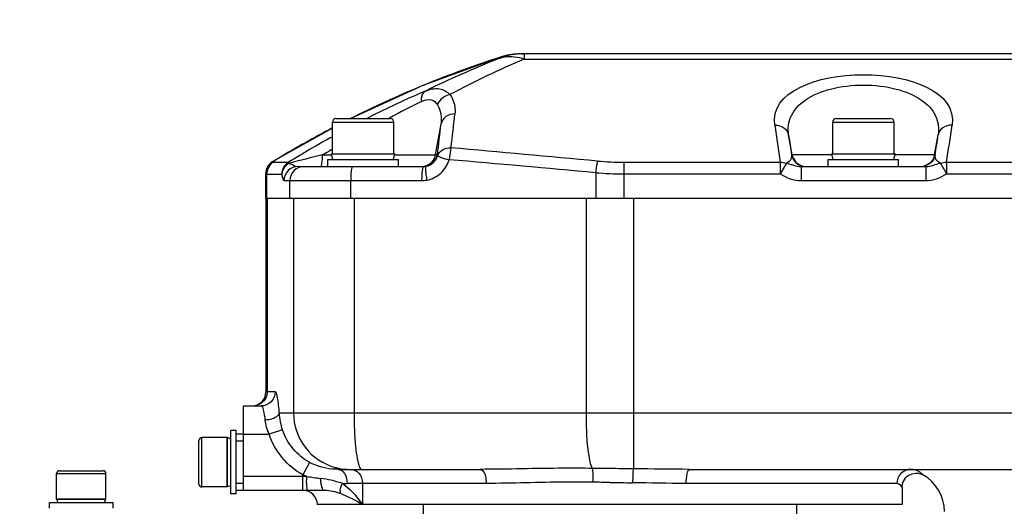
# Model space of a CAD drawing. Header units: millimetres. Extents: x 0 to 11890, y 0 to 8410.
# Tile 50 of 86: x 8192 to 8331, y 2687 to 2756. Entities that reach past the tile are written whole.
import ezdxf

# ---------------------------------------------------------------- set-up
doc = ezdxf.new("R2010")
doc.units = ezdxf.units.MM
doc.header["$LTSCALE"] = 653.95
doc.layers.get('0').update_dxf_attribs({"linetype": 'CONTINUOUS'})
for name, color, linetype in [('304102000002DXF_CONTINUOUS_LINE', 7, 'CONTINUOUS'), ('304102000043DXF_CONTINUOUS_LINE', 7, 'CONTINUOUS'), ('304105000007DXF_CONTINUOUS_LINE', 7, 'CONTINUOUS'), ('304105000008DXF_CONTINUOUS_LINE', 7, 'CONTINUOUS'), ('501023000020DXF_CONTINUOUS_LINE', 7, 'CONTINUOUS'), ('501023000062DXF_CONTINUOUS_LINE', 7, 'CONTINUOUS'), ('504001000006DXF_CONTINUOUS_LINE', 7, 'CONTINUOUS'), ('504001000007DXF_CONTINUOUS_LINE', 7, 'CONTINUOUS'), ('604006000001DXF_CONTINUOUS_LINE', 7, 'CONTINUOUS'), ('604006000002DXF_CONTINUOUS_LINE', 7, 'CONTINUOUS'), ('R70-2000运动范围_DXF_DIMENSION', 7, 'CONTINUOUS')]:
    doc.layers.add(name, color=color, linetype=linetype)
doc.styles.get("Standard").update_dxf_attribs({"font": 'txt', "width": 0.7})
doc.dimstyles.new('DIMSTYLE_3', dxfattribs={"dimtxt": 100, "dimasz": 60, "dimexe": 2, "dimexo": 0.2, "dimtad": 1, "dimdsep": 46, "dimtxsty": 'Standard', "dimblk": '_FILLED', "dimblk1": '_FILLED', "dimblk2": '_FILLED', "dimcen": 0.09, "dimclrt": 5, "dimazin": 2, "dimtp": 0.01, "dimtm": 0.01, "dimtfac": 1, "dimtofl": 0, "dimtmove": 0, "dimatfit": 3, "dimldrblk": '_FILLED', "dimfxl": 0, "dimtolj": 1, "dimarcsym": 0})

# ---------------------------------------------------------------- blocks, each defined once
blk = doc.blocks.new('_FILLED')
at = {"color": 0, "linetype": 'ByBlock'}
blk.add_solid([(0, 0), (-1, 0.1667), (-1, -0.1667)], dxfattribs=at)
blk = doc.blocks.new('*D8')
at = {"layer": 'R70-2000运动范围_DXF_DIMENSION', "color": 2, "linetype": 'Continuous'}
for p, q in [((7155.44, 2648.42), (8327.14, 3151.96)), ((7687.07, 2876.89), (7155.44, 2648.42)), ((7687.07, 2876.89), (7687.07, 2876.89))]:
    blk.add_line(p, q, dxfattribs=at)
at = {"layer": 'R70-2000运动范围_DXF_DIMENSION', "color": 2, "linetype": 'Continuous', "xscale": 60, "yscale": 60, "zscale": 60, "rotation": 203.2557065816}
blk.add_blockref('_FILLED', (7687.07, 2876.89), dxfattribs=at)
blk = doc.blocks.new('*D9')
at = {"layer": 'R70-2000运动范围_DXF_DIMENSION', "color": 2, "linetype": 'Continuous'}
for p, q in [((7155.44, 2648.42), (9690.99, 2977.4)), ((9150.71, 2907.3), (7155.44, 2648.42)), ((9150.71, 2907.3), (9150.71, 2907.3))]:
    blk.add_line(p, q, dxfattribs=at)
at = {"layer": 'R70-2000运动范围_DXF_DIMENSION', "color": 2, "linetype": 'Continuous', "xscale": 60, "yscale": 60, "zscale": 60, "rotation": 187.3919185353}
blk.add_blockref('_FILLED', (9150.71, 2907.3), dxfattribs=at)

msp = doc.modelspace()

# ---------------------------------------------------------------- linework, layer by layer
at = {"layer": '304102000002DXF_CONTINUOUS_LINE', "color": 7, "linetype": 'Continuous'}
for p, q in [((8262.977, 2750.922), (8263.302, 2750.922)), ((8359.573, 2750.922), (8263.302, 2750.922)), ((8236.077, 2740.347), (8227.542, 2735.573)), ((8231.192, 2734.922), (8249.006, 2734.922)), ((8302.588, 2734.922), (8320.286, 2734.922)), ((8226.587, 2733.867), (8226.587, 2730.422)), ((8226.587, 2730.422), (8396.288, 2730.422))]:
    msp.add_line(p, q, dxfattribs=at)
at = {"layer": '304102000002DXF_CONTINUOUS_LINE', "color": 9, "linetype": 'Continuous'}
for p, q in [((8263.302, 2750.922), (8263.302, 2750.172)), ((8263.302, 2750.172), (8359.573, 2750.172)), ((8240.909, 2741.724), (8241.251, 2741.898)), ((8244.07, 2741.724), (8244.19, 2741.791)), ((8250.722, 2736.575), (8251.498, 2740.974)), ((8301.323, 2736.575), (8300.824, 2739.408)), ((8321.551, 2736.575), (8322.051, 2739.408)), ((8234.688, 2736.575), (8235.969, 2736.575)), ((8244.906, 2736.575), (8250.979, 2736.575)), ((8306.969, 2736.575), (8301.243, 2736.575)), ((8321.632, 2736.575), (8315.906, 2736.575)), ((8227.542, 2735.573), (8227.56, 2735.551)), ((8227.682, 2735.513), (8229.828, 2735.513)), ((8277.446, 2735.522), (8299.627, 2735.522)), ((8277.446, 2735.522), (8277.446, 2730.422)), ((8299.627, 2735.522), (8299.627, 2733.867)), ((8300.504, 2735.395), (8299.627, 2733.867)), ((8302.588, 2734.922), (8302.588, 2732.922)), ((8320.286, 2734.922), (8320.286, 2732.922)), ((8322.37, 2735.395), (8323.247, 2733.867)), ((8323.247, 2735.522), (8345.428, 2735.522)), ((8323.247, 2735.522), (8323.247, 2733.867)), ((8226.587, 2733.867), (8226.604, 2733.848)), ((8226.736, 2733.81), (8228.885, 2733.812)), ((8226.736, 2733.81), (8226.736, 2730.422)), ((8273.446, 2734.037), (8273.446, 2730.422)), ((8277.446, 2733.867), (8299.627, 2733.867)), ((8323.247, 2733.867), (8345.428, 2733.867)), ((8229.202, 2732.922), (8230.051, 2732.922)), ((8230.051, 2732.922), (8248.739, 2732.922)), ((8230.051, 2730.422), (8230.051, 2732.922)), ((8238.668, 2730.422), (8238.668, 2732.922)), ((8302.588, 2732.922), (8320.286, 2732.922))]:
    msp.add_line(p, q, dxfattribs=at)
at = {"layer": '304102000002DXF_CONTINUOUS_LINE', "color": 7, "linetype": 'Continuous'}
for points in [[(8259.916, 2750.442), (8248.91, 2746.416), (8238.683, 2741.722)], [(8262.977, 2750.922), (8261.839, 2750.857), (8260.71, 2750.662), (8259.916, 2750.442)]]:
    msp.add_lwpolyline(points, dxfattribs=at)
at = {"layer": '304102000002DXF_CONTINUOUS_LINE', "color": 9, "linetype": 'Continuous'}
for centre, radius, start, end in [((8305.236, 2609.809), 147.755, 107.86168, 112.28048), ((8311.38, 2619.562), 140.537, 111.58114, 116.22648), ((8262.98, 2740.917), 10.005, 102.52689, 107.82907), ((8262.978, 2740.925), 9.997, 98.32597, 102.52536), ((8262.977, 2740.928), 9.994, 96.25285, 98.32552), ((8262.978, 2740.916), 10.006, 90.00273, 96.2507), ((8313.139, 2632.629), 127.672, 112.97666, 118.22234), ((8306.334, 2607.031), 150.742, 112.48989, 116.68059), ((8306.136, 2607.497), 150.235, 112.26404, 112.48821), ((8299.515, 2627.152), 128.691, 112.97957, 116.91995), ((8291.685, 2656.763), 97.394, 116.18672, 119.18694), ((7667.213, 2808.335), 589.952, 353.110229, 353.580408), ((7686.486, 2805.395), 568.673, 353.04909, 353.49543), ((9691.816, 2942.507), 1407.492, 188.239972, 188.45655), ((7001.639, 2932.15), 1336.156, 351.537669, 351.76581), ((8306.117, 2607.437), 150.282, 117.7794, 121.11773), ((8313.452, 2599.183), 159.933, 118.93376, 121.52459), ((9531.251, 2919.842), 1243.587, 188.342586, 188.474533), ((7091.57, 2919.851), 1243.64, 351.52541, 351.657352), ((8333.476, 2334.973), 413.574, 103.81963, 104.50358), ((8313.955, 2598.145), 159.519, 119.22276, 119.79623), ((8249.01, 2736.922), 1.999, 280.45604, 350.0173), ((8252.269, 2736.517), 1.292, 177.41535, 185.08326), ((7839.048, -1981.421), 4737.099, 84.735272, 84.987961), ((8305.834, 2607.915), 149.726, 121.11957, 121.51914), ((8248.753, 2736.928), 2.006, 277.18111, 285.97828), ((7838.629, -2048.71), 4802.471, 84.805308, 85.054532), ((8277.447, 2776.225), 40.703, 264.73638, 269.99882), ((8303.206, 2736.907), 1.984, 250.02085, 252.32154), ((8303.215, 2736.938), 2.016, 252.34774, 269.92339), ((8303.294, 2736.933), 2.011, 254.04354, 269.95405), ((8319.58, 2736.933), 2.011, 270.04595, 285.95646), ((8319.66, 2736.938), 2.016, 270.07664, 287.65852), ((8319.669, 2736.907), 1.984, 287.68481, 289.97918), ((8277.446, 2781.194), 47.327, 265.15162, 269.99986), ((8248.739, 2736.97), 4.048, 270.00656, 280.38056)]:
    msp.add_arc(centre, radius, start, end, dxfattribs=at)
at = {"layer": '304102000002DXF_CONTINUOUS_LINE', "color": 7, "linetype": 'Continuous'}
for centre, radius, start, end in [((8228.587, 2733.867), 2, 121.48289, 180), ((8249.006, 2736.97), 2.048, 270.0066, 280.31614)]:
    msp.add_arc(centre, radius, start, end, dxfattribs=at)
at = {"layer": '304102000002DXF_CONTINUOUS_LINE', "color": 9, "linetype": 'Continuous'}
for points in [[(8263.302, 2750.922), (8262.076, 2750.922), (8260.831, 2750.689), (8259.688, 2750.246)], [(8259.916, 2750.442), (8259.835, 2750.383), (8259.759, 2750.317), (8259.688, 2750.246)], [(8252.764, 2745.123), (8252.005, 2745.016), (8251.23, 2744.408), (8250.967, 2743.688)], [(8250.967, 2743.688), (8251.422, 2742.886), (8251.61, 2741.889), (8251.498, 2740.974)], [(8249.305, 2735), (8249.984, 2735.194), (8250.6, 2735.879), (8250.722, 2736.575)], [(8301.243, 2736.575), (8301.358, 2735.918), (8301.902, 2735.271), (8302.528, 2735.043)], [(8301.323, 2736.575), (8301.446, 2735.879), (8302.062, 2735.194), (8302.742, 2735)], [(8321.551, 2736.575), (8321.428, 2735.879), (8320.812, 2735.194), (8320.133, 2735)], [(8321.632, 2736.575), (8321.516, 2735.918), (8320.973, 2735.271), (8320.346, 2735.043)], [(8227.56, 2735.551), (8227.004, 2735.211), (8226.605, 2734.499), (8226.604, 2733.848)], [(8227.682, 2735.513), (8227.13, 2735.171), (8226.736, 2734.46), (8226.736, 2733.81)], [(8229.828, 2735.513), (8229.278, 2735.171), (8228.884, 2734.46), (8228.885, 2733.812)], [(8299.627, 2735.522), (8299.922, 2735.536), (8300.226, 2735.495), (8300.504, 2735.395)], [(8322.37, 2735.395), (8322.648, 2735.495), (8322.952, 2735.536), (8323.247, 2735.522)]]:
    msp.add_open_spline(points, degree=3, dxfattribs=at)
for points, knots in [([(8259.688, 2750.246), (8259.962, 2750.35), (8261.146, 2750.671), (8262.431, 2750.491), (8263.302, 2750.172)], [0, 0, 0, 0, 0.2397835, 1, 1, 1, 1]), ([(8298.855, 2740.786), (8298.164, 2745.562), (8311.437, 2750.335), (8324.71, 2745.562), (8324.02, 2740.786)], [0, 0, 0, 0, 0.5000003, 1, 1, 1, 1]), ([(8249.274, 2745.631), (8249.895, 2745.893), (8251.192, 2746.202), (8252.381, 2745.543), (8252.764, 2745.123)], [0, 0, 0, 0, 0.5425238, 1, 1, 1, 1]), ([(8300.824, 2739.408), (8300.69, 2740.295), (8300.944, 2742.326), (8303.306, 2744.741), (8306.988, 2746.157), (8311.437, 2746.65), (8315.886, 2746.157), (8319.568, 2744.741), (8321.93, 2742.326), (8322.185, 2740.295), (8322.051, 2739.408)], [0, 0, 0, 0, 0.0938734, 0.1994034, 0.3361265, 0.5000004, 0.6638742, 0.800597, 0.9061267, 1, 1, 1, 1]), ([(8249.274, 2745.631), (8249.17, 2745.578), (8248.736, 2745.218), (8248.661, 2744.586), (8248.705, 2744.16)], [0, 0, 0, 0, 0.2150092, 1, 1, 1, 1]), ([(8252.764, 2745.123), (8252.905, 2744.916), (8253.385, 2744.084), (8253.545, 2743.076), (8253.466, 2742.373)], [0, 0, 0, 0, 0.2619008, 1, 1, 1, 1]), ([(8248.705, 2744.16), (8249.125, 2744.367), (8250.047, 2744.653), (8250.781, 2744.016), (8250.967, 2743.688)], [0, 0, 0, 0, 0.5538132, 1, 1, 1, 1]), ([(8241.251, 2741.898), (8241.247, 2741.881), (8241.273, 2741.823), (8241.288, 2741.77), (8241.303, 2741.733)], [0, 0, 0, 0, 0.3061995, 1, 1, 1, 1]), ([(8253.466, 2742.373), (8253.019, 2742.385), (8252.122, 2742.158), (8251.577, 2741.376), (8251.498, 2740.975)], [0, 0, 0, 0, 0.5220997, 1, 1, 1, 1]), ([(8298.855, 2740.786), (8299.302, 2740.803), (8300.201, 2740.589), (8300.749, 2739.808), (8300.824, 2739.408)], [0, 0, 0, 0, 0.5244663, 1, 1, 1, 1]), ([(8324.02, 2740.786), (8323.572, 2740.803), (8322.674, 2740.589), (8322.125, 2739.808), (8322.051, 2739.408)], [0, 0, 0, 0, 0.5244664, 1, 1, 1, 1]), ([(8234.426, 2734.922), (8234.476, 2734.922), (8234.551, 2735.135), (8234.646, 2735.625), (8234.678, 2736.179), (8234.688, 2736.575)], [0, 0, 0, 0, 0.0891007, 0.2992686, 1, 1, 1, 1]), ([(8249.373, 2734.955), (8249.914, 2735.054), (8250.626, 2735.531), (8250.93, 2736.217), (8250.982, 2736.402)], [0, 0, 0, 0, 0.7405837, 1, 1, 1, 1]), ([(8250.982, 2736.402), (8251.101, 2736.757), (8251.672, 2737.406), (8252.491, 2737.58), (8252.905, 2737.565)], [0, 0, 0, 0, 0.4740024, 1, 1, 1, 1]), ([(8250.982, 2736.402), (8251.162, 2736.361), (8251.692, 2736.116), (8252.256, 2735.977), (8252.638, 2735.883)], [0, 0, 0, 0, 0.3184923, 1, 1, 1, 1]), ([(8252.905, 2737.565), (8252.871, 2737.461), (8252.748, 2736.905), (8252.69, 2736.339), (8252.638, 2735.883)], [0, 0, 0, 0, 0.1924229, 1, 1, 1, 1]), ([(8301.243, 2736.575), (8301.265, 2736.372), (8301.205, 2735.85), (8300.772, 2735.5), (8300.504, 2735.395)], [0, 0, 0, 0, 0.4151025, 1, 1, 1, 1]), ([(8322.371, 2735.395), (8322.102, 2735.5), (8321.669, 2735.85), (8321.609, 2736.372), (8321.632, 2736.575)], [0, 0, 0, 0, 0.5849506, 1, 1, 1, 1]), ([(8227.56, 2735.551), (8227.571, 2735.537), (8227.612, 2735.516), (8227.656, 2735.513), (8227.682, 2735.513)], [0, 0, 0, 0, 0.4109075, 1, 1, 1, 1]), ([(8229.901, 2735.367), (8229.755, 2735.287), (8229.234, 2734.921), (8228.906, 2734.279), (8228.885, 2733.812)], [0, 0, 0, 0, 0.2626104, 1, 1, 1, 1]), ([(8231.192, 2734.922), (8230.684, 2734.922), (8229.624, 2734.493), (8229.202, 2733.432), (8229.202, 2732.922)], [0, 0, 0, 0, 0.4991207, 1, 1, 1, 1]), ([(8229.828, 2735.513), (8229.831, 2735.496), (8229.859, 2735.448), (8229.883, 2735.4), (8229.901, 2735.367)], [0, 0, 0, 0, 0.3115605, 1, 1, 1, 1]), ([(8229.901, 2735.367), (8230.02, 2735.338), (8230.442, 2735.171), (8230.859, 2734.922), (8231.192, 2734.922)], [0, 0, 0, 0, 0.2699611, 1, 1, 1, 1]), ([(8232.041, 2734.922), (8231.533, 2734.922), (8230.473, 2734.493), (8230.051, 2733.432), (8230.051, 2732.922)], [0, 0, 0, 0, 0.4991206, 1, 1, 1, 1]), ([(8238.935, 2734.922), (8238.874, 2734.922), (8238.797, 2734.648), (8238.731, 2734.29), (8238.679, 2733.641), (8238.668, 2733.177), (8238.668, 2732.922)], [0, 0, 0, 0, 0.089747, 0.3062215, 0.6250897, 1, 1, 1, 1]), ([(8249.006, 2734.922), (8248.945, 2734.922), (8248.869, 2734.648), (8248.802, 2734.29), (8248.75, 2733.641), (8248.739, 2733.177), (8248.739, 2732.922)], [0, 0, 0, 0, 0.0897469, 0.3062214, 0.6250897, 1, 1, 1, 1]), ([(8249.373, 2734.955), (8249.314, 2734.942), (8249.292, 2734.669), (8249.29, 2734.31), (8249.354, 2733.681), (8249.424, 2733.234), (8249.468, 2732.989)], [0, 0, 0, 0, 0.0905827, 0.3065802, 0.6245429, 1, 1, 1, 1]), ([(8249.468, 2732.989), (8250.199, 2733.122), (8251.616, 2733.815), (8252.441, 2735.163), (8252.638, 2735.883)], [0, 0, 0, 0, 0.4989888, 1, 1, 1, 1]), ([(8273.713, 2735.694), (8273.683, 2735.589), (8273.555, 2735.043), (8273.486, 2734.485), (8273.446, 2734.037)], [0, 0, 0, 0, 0.1951872, 1, 1, 1, 1]), ([(8300.504, 2735.395), (8300.845, 2735.334), (8301.508, 2735.057), (8302.221, 2734.922), (8302.588, 2734.922)], [0, 0, 0, 0, 0.484955, 1, 1, 1, 1]), ([(8320.286, 2734.922), (8320.654, 2734.922), (8321.367, 2735.058), (8322.03, 2735.334), (8322.371, 2735.395)], [0, 0, 0, 0, 0.5149395, 1, 1, 1, 1]), ([(8226.604, 2733.848), (8226.616, 2733.834), (8226.661, 2733.813), (8226.708, 2733.81), (8226.736, 2733.81)], [0, 0, 0, 0, 0.407683, 1, 1, 1, 1]), ([(8228.885, 2733.812), (8228.932, 2733.598), (8228.992, 2733.351), (8229.102, 2732.922), (8229.202, 2732.922)], [0, 0, 0, 0, 0.6872069, 1, 1, 1, 1]), ([(8299.627, 2733.867), (8300.081, 2733.606), (8301.007, 2733.098), (8302.066, 2732.922), (8302.588, 2732.922)], [0, 0, 0, 0, 0.5005452, 1, 1, 1, 1]), ([(8320.286, 2732.922), (8320.809, 2732.922), (8321.868, 2733.098), (8322.793, 2733.606), (8323.247, 2733.867)], [0, 0, 0, 0, 0.4994539, 1, 1, 1, 1])]:
    msp.add_open_spline(points, degree=3, knots=knots, dxfattribs=at)
at = {"layer": '304102000043DXF_CONTINUOUS_LINE', "color": 7, "linetype": 'Continuous'}
for p, q in [((8226.63, 2730.422), (8226.63, 2702.922)), ((8237.938, 2730.422), (8384.937, 2730.422)), ((8223.437, 2700.922), (8225.959, 2700.922)), ((8223.437, 2688.922), (8223.437, 2700.922)), ((8236.906, 2691.922), (8257.037, 2691.922)), ((8286.762, 2691.922), (8340.937, 2691.922)), ((8319.891, 2691.144), (8319.937, 2691.119)), ((8234.965, 2688.922), (8223.437, 2688.922)), ((8316.937, 2689.403), (8316.937, 2686.922)), ((8316.937, 2686.922), (8233.938, 2686.922))]:
    msp.add_line(p, q, dxfattribs=at)
at = {"layer": '304102000043DXF_CONTINUOUS_LINE', "color": 9, "linetype": 'Continuous'}
for p, q in [((8226.822, 2730.422), (8226.822, 2702.922)), ((8230.559, 2730.422), (8230.559, 2699.922)), ((8239.144, 2730.422), (8239.144, 2699.922)), ((8272.075, 2730.422), (8272.075, 2699.922)), ((8278.831, 2730.422), (8278.831, 2691.997)), ((8227.946, 2702.922), (8226.63, 2702.922)), ((8228.536, 2699.922), (8340.937, 2699.922)), ((8228.999, 2697.522), (8227.104, 2696.922)), ((8223.437, 2696.922), (8227.104, 2696.921)), ((8232.844, 2692.895), (8231.894, 2691.139)), ((8232.425, 2690.922), (8223.437, 2690.922)), ((8231.894, 2688.922), (8231.894, 2691.139)), ((8257.883, 2689.922), (8238.158, 2689.922)), ((8240.349, 2689.922), (8240.349, 2686.922)), ((8316.188, 2689.922), (8286.241, 2689.922))]:
    msp.add_line(p, q, dxfattribs=at)
msp.add_lwpolyline([(8232.425, 2690.922), (8232.156, 2691.029), (8231.894, 2691.139)], dxfattribs=at)
at = {"layer": '304102000043DXF_CONTINUOUS_LINE', "color": 7, "linetype": 'Continuous'}
for points in [[(8316.937, 2689.387), (8316.94, 2689.482), (8316.975, 2689.773), (8317.051, 2690.05), (8317.163, 2690.309), (8317.307, 2690.544), (8317.478, 2690.754), (8317.672, 2690.936), (8317.884, 2691.087), (8318.109, 2691.207), (8318.343, 2691.296), (8318.581, 2691.354), (8318.819, 2691.383), (8319.054, 2691.383)], [(8319.054, 2691.383), (8319.282, 2691.357), (8319.499, 2691.306), (8319.703, 2691.234), (8319.891, 2691.144)]]:
    msp.add_lwpolyline(points, dxfattribs=at)
for centre, radius, start, end in [((8224.63, 2702.922), 2, 270, 360), ((8316.937, 2685.922), 6, 0, 60.4667), ((8231.937, 2686.922), 2, 0, 90)]:
    msp.add_arc(centre, radius, start, end, dxfattribs=at)
at = {"layer": '304102000043DXF_CONTINUOUS_LINE', "color": 9, "linetype": 'Continuous'}
for centre, radius, start, end in [((8238.504, 2699.817), 7.894, 254.92183, 258.45012), ((8238.512, 2699.854), 7.932, 258.44806, 269.97108), ((8238.397, 2724.824), 34.424, 260.00986, 263.33862), ((8238.157, 2708.579), 18.657, 267.64288, 270.00178), ((8295.613, 4185.958), 1496.038, 269.227278, 269.351274)]:
    msp.add_arc(centre, radius, start, end, dxfattribs=at)
for points in [[(8226.822, 2702.922), (8226.822, 2702.183), (8226.278, 2701.359), (8225.595, 2701.074)], [(8227.104, 2696.921), (8226.808, 2697.547), (8226.617, 2698.233), (8226.549, 2698.922)], [(8229, 2697.522), (8228.753, 2698.299), (8228.603, 2699.11), (8228.536, 2699.922)], [(8232.844, 2692.895), (8231.079, 2693.847), (8229.607, 2695.611), (8229, 2697.522)], [(8231.894, 2691.139), (8229.692, 2692.329), (8227.86, 2694.535), (8227.104, 2696.921)], [(8236.905, 2691.922), (8237.259, 2691.922), (8237.603, 2691.636), (8237.791, 2691.336)], [(8238.658, 2691.922), (8238.88, 2691.922), (8239.106, 2691.867), (8239.305, 2691.77)], [(8275.463, 2692.03), (8274.628, 2692.038), (8273.793, 2692.047), (8272.958, 2692.057)], [(8278.831, 2691.997), (8277.708, 2692.007), (8276.585, 2692.018), (8275.463, 2692.03)], [(8319.525, 2691.459), (8319.129, 2691.735), (8318.635, 2691.922), (8318.152, 2691.922)], [(8237.39, 2689.938), (8236.423, 2690.27), (8235.419, 2690.515), (8234.404, 2690.633)], [(8237.791, 2691.336), (8238.049, 2690.924), (8238.158, 2690.409), (8238.158, 2689.922)], [(8239.805, 2691.392), (8240.158, 2691.006), (8240.349, 2690.444), (8240.349, 2689.922)], [(8237.301, 2688.43), (8236.555, 2688.706), (8235.761, 2688.922), (8234.965, 2688.922)], [(8240.349, 2686.922), (8239.561, 2688.09), (8238.57, 2689.169), (8237.39, 2689.938)], [(8275.437, 2690.056), (8274.633, 2690.067), (8273.829, 2690.079), (8273.025, 2690.091)], [(8286.241, 2689.922), (8283.719, 2689.922), (8281.197, 2689.988), (8278.675, 2690.016)], [(8240.349, 2686.922), (8239.372, 2687.496), (8238.364, 2688.036), (8237.301, 2688.43)]]:
    msp.add_open_spline(points, degree=3, dxfattribs=at)
for points, knots in [([(8227.946, 2702.922), (8227.946, 2702.412), (8227.525, 2701.352), (8226.466, 2700.922), (8225.958, 2700.922)], [0, 0, 0, 0, 0.5011341, 1, 1, 1, 1]), ([(8228.536, 2699.922), (8228.488, 2700.658), (8228.392, 2701.661), (8228.193, 2702.572), (8228.035, 2702.922), (8227.946, 2702.922)], [0, 0, 0, 0, 0.7131924, 0.9131686, 1, 1, 1, 1]), ([(8226.549, 2698.922), (8226.5, 2699.416), (8226.408, 2699.969), (8226.169, 2700.922), (8225.959, 2700.922)], [0, 0, 0, 0, 0.7018751, 1, 1, 1, 1]), ([(8228.536, 2699.922), (8228.51, 2699.786), (8228.055, 2699.111), (8227.18, 2698.953), (8226.549, 2698.922)], [0, 0, 0, 0, 0.1796831, 1, 1, 1, 1]), ([(8230.559, 2699.922), (8230.559, 2698.209), (8231.715, 2694.691), (8234.803, 2692.639), (8236.451, 2692.195)], [0, 0, 0, 0, 0.5009358, 1, 1, 1, 1]), ([(8239.144, 2699.922), (8239.144, 2698.901), (8239.189, 2697.045), (8239.4, 2694.452), (8239.666, 2693.016), (8239.979, 2691.922), (8240.225, 2691.922)], [0, 0, 0, 0, 0.3747006, 0.6934848, 0.909926, 1, 1, 1, 1]), ([(8272.075, 2699.922), (8272.075, 2698.216), (8272.139, 2695.882), (8272.539, 2693.291), (8272.757, 2692.334), (8272.958, 2692.057)], [0, 0, 0, 0, 0.6435857, 0.8709615, 1, 1, 1, 1]), ([(8239.305, 2691.77), (8239.398, 2691.725), (8239.578, 2691.613), (8239.733, 2691.47), (8239.805, 2691.392)], [0, 0, 0, 0, 0.4931465, 1, 1, 1, 1]), ([(8257.037, 2691.922), (8257.156, 2691.922), (8257.861, 2691.474), (8257.883, 2690.562), (8257.883, 2689.922)], [0, 0, 0, 0, 0.1570536, 1, 1, 1, 1]), ([(8272.958, 2692.057), (8272.982, 2691.979), (8273.028, 2691.318), (8273.033, 2690.666), (8273.025, 2690.091)], [0, 0, 0, 0, 0.1236307, 1, 1, 1, 1]), ([(8278.831, 2691.997), (8278.718, 2691.803), (8278.748, 2691.095), (8278.679, 2690.455), (8278.675, 2690.016)], [0, 0, 0, 0, 0.3391469, 1, 1, 1, 1]), ([(8286.762, 2691.922), (8286.531, 2691.922), (8286.29, 2690.963), (8286.241, 2690.396), (8286.241, 2689.922)], [0, 0, 0, 0, 0.3272397, 1, 1, 1, 1]), ([(8318.152, 2691.922), (8317.649, 2691.922), (8316.598, 2691.487), (8316.188, 2690.431), (8316.188, 2689.922)], [0, 0, 0, 0, 0.4967781, 1, 1, 1, 1]), ([(8232.532, 2688.922), (8232.479, 2688.922), (8232.51, 2689.229), (8232.389, 2689.751), (8232.425, 2690.451), (8232.425, 2690.922)], [0, 0, 0, 0, 0.0785246, 0.2952193, 1, 1, 1, 1]), ([(8234.965, 2688.922), (8234.761, 2688.922), (8234.468, 2689.701), (8234.421, 2690.22), (8234.404, 2690.633)], [0, 0, 0, 0, 0.3308306, 1, 1, 1, 1]), ([(8319.937, 2691.119), (8319.909, 2691.159), (8319.76, 2691.264), (8319.631, 2691.385), (8319.525, 2691.459)], [0, 0, 0, 0, 0.2741968, 1, 1, 1, 1]), ([(8237.301, 2688.43), (8237.26, 2688.51), (8237.071, 2688.937), (8237.236, 2689.477), (8237.47, 2689.766)], [0, 0, 0, 0, 0.1947661, 1, 1, 1, 1]), ([(8273.025, 2690.091), (8271.724, 2690.11), (8266.675, 2690.154), (8261.63, 2689.922), (8257.883, 2689.922)], [0, 0, 0, 0, 0.2578473, 1, 1, 1, 1]), ([(8316.937, 2689.387), (8316.934, 2689.416), (8316.696, 2689.647), (8316.468, 2689.922), (8316.188, 2689.922)], [0, 0, 0, 0, 0.0925793, 1, 1, 1, 1])]:
    msp.add_open_spline(points, degree=3, knots=knots, dxfattribs=at)
at = {"layer": '304102000043DXF_CONTINUOUS_LINE', "color": 7, "linetype": 'Continuous'}
for points, knots in [([(8236.906, 2691.922), (8236.605, 2691.922), (8235.209, 2691.982), (8233.811, 2692.374), (8232.844, 2692.895)], [0, 0, 0, 0, 0.2145675, 1, 1, 1, 1]), ([(8272.958, 2692.057), (8271.601, 2692.072), (8266.293, 2692.107), (8260.987, 2691.922), (8257.037, 2691.922)], [0, 0, 0, 0, 0.2558045, 1, 1, 1, 1])]:
    msp.add_open_spline(points, degree=3, knots=knots, dxfattribs=at)
msp.add_open_spline([(8286.762, 2691.922), (8284.118, 2691.922), (8281.474, 2691.975), (8278.831, 2691.997)], degree=3, dxfattribs=at)
at = {"layer": '304105000007DXF_CONTINUOUS_LINE', "color": 7, "linetype": 'Continuous'}
for p, q in [((8223.437, 2696.922), (8222.437, 2696.922)), ((8222.437, 2688.922), (8222.437, 2696.922)), ((8223.437, 2688.922), (8222.437, 2688.922))]:
    msp.add_line(p, q, dxfattribs=at)
at = {"layer": '304105000007DXF_CONTINUOUS_LINE', "color": 9, "linetype": 'Continuous'}
for p, q in [((8223.437, 2695.922), (8222.437, 2695.922)), ((8223.437, 2689.922), (8222.437, 2689.922))]:
    msp.add_line(p, q, dxfattribs=at)
at = {"layer": '304105000008DXF_CONTINUOUS_LINE', "color": 7, "linetype": 'Continuous'}
for p, q in [((8248.937, 2686.922), (8248.937, 2685.422)), ((8301.937, 2686.922), (8301.937, 2685.422))]:
    msp.add_line(p, q, dxfattribs=at)
at = {"layer": '501023000020DXF_CONTINUOUS_LINE', "color": 7, "linetype": 'Continuous'}
for p, q in [((8217.137, 2689.822), (8217.137, 2696.022)), ((8221.137, 2696.422), (8217.537, 2696.422)), ((8221.137, 2689.422), (8221.137, 2696.422)), ((8197.337, 2691.722), (8203.537, 2691.722)), ((8196.937, 2687.722), (8196.937, 2691.322)), ((8203.937, 2687.722), (8203.937, 2691.322)), ((8221.137, 2689.422), (8217.537, 2689.422)), ((8196.937, 2687.722), (8203.937, 2687.722))]:
    msp.add_line(p, q, dxfattribs=at)
at = {"layer": '501023000020DXF_CONTINUOUS_LINE', "color": 9, "linetype": 'Continuous'}
for p, q in [((8217.537, 2689.422), (8217.537, 2696.422)), ((8196.937, 2691.322), (8203.937, 2691.322))]:
    msp.add_line(p, q, dxfattribs=at)
at = {"layer": '501023000020DXF_CONTINUOUS_LINE', "color": 7, "linetype": 'Continuous'}
for centre, start, end in [((8217.537, 2696.022), 90, 180), ((8197.337, 2691.322), 90, 180), ((8203.537, 2691.322), 0, 90), ((8217.537, 2689.822), 180, 270)]:
    msp.add_arc(centre, 0.4, start, end, dxfattribs=at)
at = {"layer": '501023000062DXF_CONTINUOUS_LINE', "color": 9, "linetype": 'Continuous'}
for p, q in [((8236.077, 2741.222), (8244.797, 2741.222)), ((8307.077, 2741.222), (8315.797, 2741.222))]:
    msp.add_line(p, q, dxfattribs=at)
at = {"layer": '501023000062DXF_CONTINUOUS_LINE', "color": 7, "linetype": 'Continuous'}
for p, q in [((8236.077, 2736.733), (8236.077, 2741.222)), ((8236.577, 2741.722), (8244.297, 2741.722)), ((8244.797, 2736.733), (8244.797, 2741.222)), ((8307.077, 2736.733), (8307.077, 2741.222)), ((8307.577, 2741.722), (8315.297, 2741.722)), ((8315.797, 2736.733), (8315.797, 2741.222))]:
    msp.add_line(p, q, dxfattribs=at)
for centre, start, end in [((8236.577, 2741.222), 90, 180), ((8244.297, 2741.222), 0, 90), ((8307.577, 2741.222), 90, 180), ((8315.297, 2741.222), 0, 90)]:
    msp.add_arc(centre, 0.5, start, end, dxfattribs=at)
at = {"layer": '504001000006DXF_CONTINUOUS_LINE', "color": 7, "linetype": 'Continuous'}
for p, q in [((8235.437, 2735.922), (8245.437, 2735.922)), ((8235.437, 2734.922), (8235.437, 2735.922)), ((8245.437, 2734.922), (8245.437, 2735.922)), ((8306.437, 2735.922), (8316.437, 2735.922)), ((8306.437, 2734.922), (8306.437, 2735.922)), ((8316.437, 2734.922), (8316.437, 2735.922))]:
    msp.add_line(p, q, dxfattribs=at)
at = {"layer": '504001000007DXF_CONTINUOUS_LINE', "color": 7, "linetype": 'Continuous'}
for p, q in [((8222.437, 2697.422), (8221.637, 2697.422)), ((8221.637, 2688.422), (8221.637, 2697.422)), ((8222.437, 2696.922), (8222.437, 2697.422)), ((8222.437, 2688.422), (8222.437, 2688.922)), ((8222.437, 2688.422), (8221.637, 2688.422)), ((8195.937, 2687.222), (8204.937, 2687.222)), ((8195.937, 2686.422), (8195.937, 2687.222)), ((8204.937, 2686.422), (8204.937, 2687.222))]:
    msp.add_line(p, q, dxfattribs=at)
at = {"layer": '604006000001DXF_CONTINUOUS_LINE', "color": 7, "linetype": 'Continuous'}
for p, q in [((8221.188, 2696.422), (8221.137, 2696.319)), ((8221.637, 2696.204), (8221.188, 2696.422)), ((8221.188, 2689.422), (8221.188, 2696.422)), ((8221.188, 2689.422), (8221.137, 2689.526)), ((8221.637, 2689.641), (8221.188, 2689.422)), ((8196.937, 2687.672), (8197.041, 2687.722)), ((8196.937, 2687.672), (8203.937, 2687.672)), ((8197.156, 2687.222), (8196.937, 2687.672)), ((8203.719, 2687.222), (8203.937, 2687.672)), ((8203.937, 2687.672), (8203.834, 2687.722))]:
    msp.add_line(p, q, dxfattribs=at)
at = {"layer": '604006000002DXF_CONTINUOUS_LINE', "color": 7, "linetype": 'Continuous'}
for p, q in [((8235.937, 2736.697), (8236.077, 2736.733)), ((8235.937, 2736.697), (8244.937, 2736.697)), ((8236.137, 2735.922), (8235.937, 2736.697)), ((8244.738, 2735.922), (8244.937, 2736.697)), ((8244.937, 2736.697), (8244.797, 2736.733)), ((8306.937, 2736.697), (8307.077, 2736.733)), ((8306.937, 2736.697), (8315.937, 2736.697)), ((8307.137, 2735.922), (8306.937, 2736.697)), ((8315.738, 2735.922), (8315.937, 2736.697)), ((8315.937, 2736.697), (8315.797, 2736.733))]:
    msp.add_line(p, q, dxfattribs=at)

# ---------------------------------------------------------------- dimensions: what is measured, and where the dimension line sits
at = {"layer": 'R70-2000运动范围_DXF_DIMENSION', "color": 2, "linetype": 'Continuous'}
for mpoint, picture, middle in [((7687.074, 2876.893), '*D8', (7867.079, 2981.461)), ((9150.713, 2907.298), '*D9', (9340.683, 2957.155))]:
    dim = msp.add_radius_dim(center=(7155.437, 2648.422), mpoint=mpoint, text='R<>', dimstyle='DIMSTYLE_3', override={"dimpost": '<>'}, dxfattribs=at)
    dim.commit()
    dim.dimension.update_dxf_attribs({"geometry": picture, "text_midpoint": middle, "dimtype": 164})

doc.saveas('drawing.dxf')
